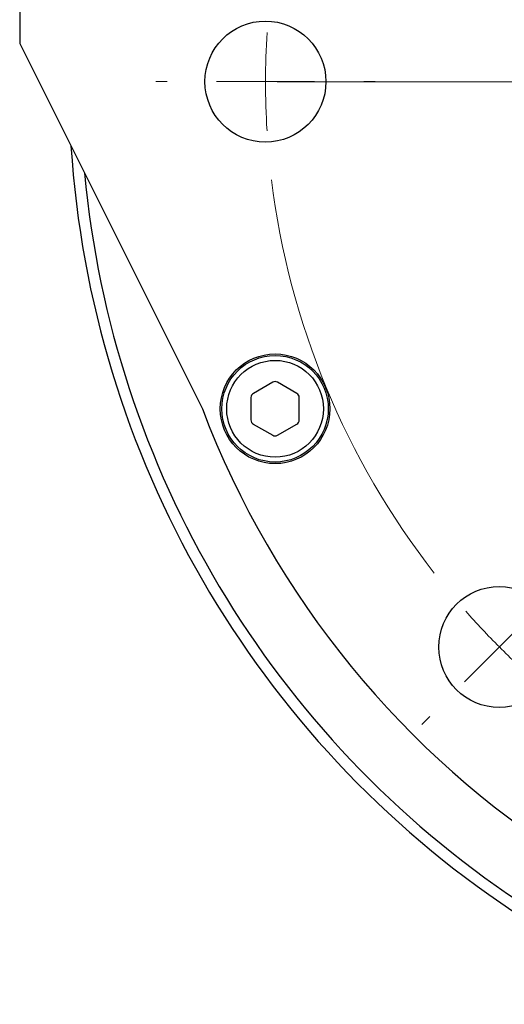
# Model space of a CAD drawing. Header units: inches. Extents: x 1.2 to 31.4, y 1 to 21.5.
# Tile 39 of 63: x 9.6 to 10.6, y 17 to 19. Entities that reach past the tile are written whole.
import ezdxf

# ---------------------------------------------------------------- set-up
doc = ezdxf.new("R2010")
doc.units = ezdxf.units.IN
doc.header["$MEASUREMENT"] = 0

# ---------------------------------------------------------------- blocks, each defined once
blk = doc.blocks.new('SW_CENTERMARKSYMBOL_0')
at = {"color": 0, "linetype": 'Continuous', "lineweight": 18}
for p, q in [((-1.8254, -1.6245), (-1.8484, -1.6245)), ((-1.6254, -1.6246), (-1.7254, -1.6246)), ((-1.6254, -1.6246), (-1.5254, -1.6246)), ((-0.2004, -1.625), (-1.6017, -1.625)), ((-1.4254, -1.6246), (-1.4024, -1.6246)), ((-1.1498, -2.7738), (-1.079, -2.7031)), ((-1.1498, -2.7738), (-1.2205, -2.8444)), ((-1.2912, -2.9151), (-1.3075, -2.9314))]:
    blk.add_line(p, q, dxfattribs=at)
for start, end in [(176.4595, 179.9853), (179.9853, 183.5112), (187.0371, 217.9336), (221.4595, 224.9853), (224.9853, 228.5112)]:
    blk.add_arc((-0.0004, -1.625), 1.625, start, end, dxfattribs=at)

msp = doc.modelspace()

# ---------------------------------------------------------------- linework, layer by layer
at = {"color": 7, "linetype": 'Continuous', "lineweight": 25}
for p, q in [((9.6299, 19.5051), (9.6298, 18.9508)), ((9.6298, 18.9508), (10.0014, 18.2082)), ((10.1444, 18.2621), (10.1051, 18.2394)), ((10.1936, 18.2394), (10.1543, 18.2621)), ((10.1001, 18.2309), (10.1001, 18.1854)), ((10.1985, 18.1854), (10.1986, 18.2309)), ((10.105, 18.1769), (10.1444, 18.1542)), ((10.1542, 18.1542), (10.1936, 18.1769))]:
    msp.add_line(p, q, dxfattribs=at)
for centre, radius in [((10.1297, 18.8731), 0.123), ((10.1493, 18.2081), 0.1115), ((10.1493, 18.2081), 0.1083), ((10.1493, 18.2081), 0.0984), ((10.6054, 17.7239), 0.123)]:
    msp.add_circle(centre, radius, dxfattribs=at)
for centre, radius, start, end in [((11.7547, 18.8727), 1.875, 200.7555, 134.2787), ((11.7547, 18.8727), 2.0248, 183.6921, 236.3489), ((11.7547, 18.8727), 2.0017, 185.3115, 236.3489), ((10.1493, 18.2536), 0.00984, 59.9787, 119.9787), ((10.11, 18.2309), 0.00984, 119.9787, 179.9787), ((10.1887, 18.2309), 0.00984, 359.9787, 59.9787), ((10.11, 18.1854), 0.00984, 179.9787, 239.9787), ((10.1887, 18.1854), 0.00984, 299.9787, 359.9787), ((10.1493, 18.1627), 0.00984, 239.9787, 299.9787)]:
    msp.add_arc(centre, radius, start, end, dxfattribs=at)

# ---------------------------------------------------------------- block references
at = {"color": 7, "linetype": 'Continuous', "lineweight": 18}
msp.add_blockref('SW_CENTERMARKSYMBOL_0', (11.7552, 20.4977), dxfattribs=at)

doc.saveas('drawing.dxf')
